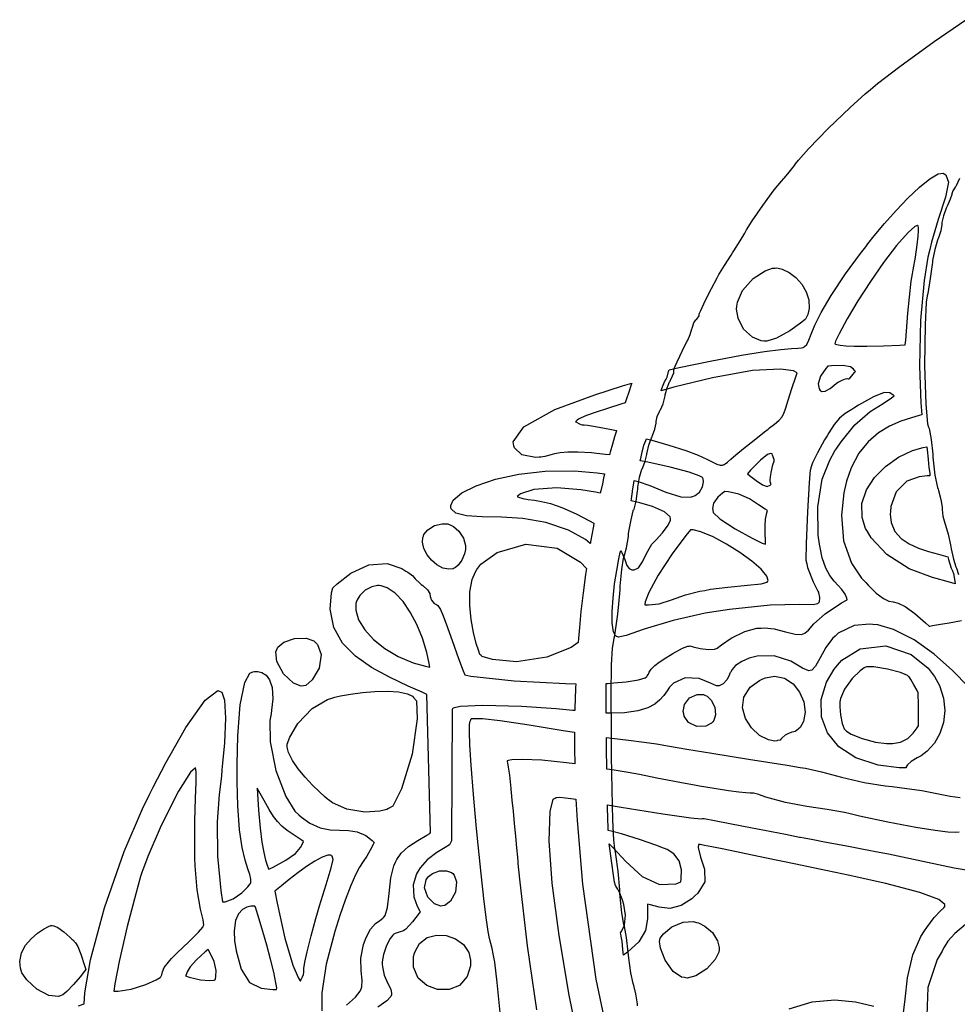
# Model space of a CAD drawing. Extents: x 1 to 11, y 0.3 to 11.8.
# Tile 13 of 21: x 1.7 to 4.1, y 9 to 11.5. Entities that reach past the tile are written whole.
import ezdxf

# ---------------------------------------------------------------- set-up
doc = ezdxf.new("R2010")
doc.units = 0
doc.layers.get('0').update_dxf_attribs({"linetype": 'CONTINUOUS'})

msp = doc.modelspace()

# ---------------------------------------------------------------- linework, layer by layer
at = {"color": 230}
for points in [[(3.29904, 8.98312), (3.29861, 8.98807), (3.29471, 9.01383), (3.28939, 9.03494), (3.28836, 9.03749), (3.28728, 9.0401), (3.28142, 9.06722), (3.27653, 9.10454), (3.27593, 9.11225), (3.27528, 9.11996), (3.27067, 9.15761), (3.26535, 9.18528), (3.26443, 9.18799), (3.26346, 9.19075), (3.2584, 9.22038), (3.25429, 9.26178), (3.25379, 9.27035), (3.25325, 9.27897), (3.24892, 9.3271), (3.24343, 9.36962), (3.2424, 9.37549), (3.24094, 9.38331), (3.2385, 9.40701), (3.23579, 9.45762), (3.23383, 9.53575), (3.23269, 9.62115), (3.23242, 9.64958), (3.2321, 9.68201), (3.23144, 9.77929), (3.23204, 9.8546), (3.23481, 9.89746), (3.23876, 9.92188), (3.24046, 9.9299), (3.24186, 9.93664), (3.24864, 9.98415), (3.25364, 10.0368), (3.25412, 10.0461), (3.25456, 10.0553), (3.2584, 10.0983), (3.26313, 10.127), (3.26406, 10.1292), (3.26492, 10.1313), (3.27029, 10.1533), (3.27533, 10.1829), (3.2761, 10.1889), (3.27686, 10.195), (3.28213, 10.2251), (3.28788, 10.2479), (3.2889, 10.2503), (3.28988, 10.2528), (3.29497, 10.2732), (3.29893, 10.2986), (3.29937, 10.3034), (3.29981, 10.3084), (3.3041, 10.3338), (3.30994, 10.3542), (3.31114, 10.3566), (3.31228, 10.359), (3.31814, 10.375), (3.32249, 10.3919), (3.32292, 10.3948), (3.32335, 10.3976), (3.32807, 10.4158), (3.33464, 10.4343), (3.33599, 10.4373), (3.33735, 10.4403), (3.34304, 10.4572), (3.34603, 10.4722), (3.34608, 10.4742), (3.34608, 10.4763), (3.34907, 10.4892), (3.35471, 10.5021), (3.35607, 10.5042), (3.35742, 10.5062), (3.36399, 10.5214), (3.36871, 10.5386), (3.36914, 10.5417), (3.36957, 10.5449), (3.37418, 10.5623), (3.38049, 10.5778), (3.38178, 10.5799), (3.38308, 10.5821), (3.38846, 10.5934), (3.39122, 10.6012), (3.39122, 10.6038), (3.39122, 10.6101), (3.39985, 10.629), (3.42008, 10.6707), (3.42589, 10.6819), (3.42714, 10.6843), (3.43332, 10.699), (3.43799, 10.7132), (3.43847, 10.7154), (3.43892, 10.7176), (3.44299, 10.7284), (3.44808, 10.7364), (3.44911, 10.7372), (3.45008, 10.7381), (3.45628, 10.7462), (3.45628, 10.749), (3.45628, 10.7519), (3.46056, 10.7606), (3.4719, 10.7847), (3.48813, 10.8168), (3.50217, 10.8434), (3.50694, 10.8521), (3.50825, 10.8545), (3.52106, 10.8755), (3.53803, 10.902), (3.5415, 10.9072), (3.54492, 10.9124), (3.56136, 10.9382), (3.57297, 10.9577), (3.574, 10.9597), (3.57742, 10.9667), (3.59158, 10.9891), (3.61882, 11.0287), (3.64839, 11.0684), (3.6665, 11.0909), (3.67307, 11.0979), (3.67453, 11.0996), (3.68614, 11.1135), (3.70003, 11.1312), (3.70264, 11.1347), (3.70985, 11.1444), (3.73611, 11.1736), (3.78618, 11.2253), (3.84233, 11.2792), (3.88086, 11.3141), (3.89415, 11.3251), (3.91243, 11.3403), (3.96903, 11.3839), (4.05658, 11.4478), (4.13797, 11.5035)], [(4.14432, 9.79801), (4.10357, 9.84022), (4.05686, 9.88178), (4.00613, 9.91818), (3.95313, 9.94499), (3.91331, 9.95665), (3.89985, 9.95774), (3.89253, 9.95833), (3.85275, 9.95497), (3.81196, 9.93554), (3.80414, 9.92811), (3.79736, 9.92171), (3.78017, 9.89919), (3.76519, 9.87229), (3.75369, 9.85129), (3.74408, 9.84125), (3.74024, 9.84006), (3.73617, 9.83886), (3.72065, 9.84619), (3.69075, 9.86372), (3.64817, 9.87765), (3.60422, 9.87696), (3.59065, 9.87304), (3.5841, 9.87121), (3.565, 9.86328), (3.54932, 9.85281), (3.54069, 9.84293), (3.53711, 9.83697), (3.53603, 9.83496), (3.53504, 9.83328), (3.53256, 9.82699), (3.52692, 9.81592), (3.5179, 9.80583), (3.50771, 9.80106), (3.50424, 9.80083), (3.50032, 9.80063), (3.48557, 9.80757), (3.45617, 9.81933), (3.42057, 9.82167), (3.39046, 9.8074), (3.3834, 9.79986), (3.38086, 9.79719), (3.37414, 9.78842), (3.36572, 9.77647), (3.35618, 9.76471), (3.34343, 9.75375), (3.32536, 9.74425), (3.29997, 9.73682), (3.26519, 9.73204), (3.23047, 9.73053), (3.21897, 9.73058), (3.21886, 9.73947), (3.21864, 9.76617), (3.21853, 9.78093), (3.21853, 9.78961), (3.21858, 9.80257), (3.21858, 9.80686), (3.22194, 9.80707), (3.23833, 9.80806), (3.26969, 9.81099), (3.30138, 9.81635), (3.31831, 9.8214), (3.32215, 9.82482), (3.32357, 9.82611), (3.32704, 9.83089), (3.32889, 9.8361), (3.33339, 9.84338), (3.34304, 9.85286), (3.34651, 9.85568), (3.35038, 9.85894), (3.36404, 9.86838), (3.38867, 9.88374), (3.41342, 9.89681), (3.42714, 9.9024), (3.43115, 9.90256), (3.43278, 9.90267), (3.44125, 9.90039), (3.45904, 9.896), (3.48014, 9.89339), (3.49571, 9.89464), (3.50037, 9.89643), (3.50256, 9.89729), (3.51357, 9.9056), (3.53842, 9.92253), (3.57281, 9.93946), (3.604, 9.94797), (3.61458, 9.94857), (3.62289, 9.94906), (3.64806, 9.94624), (3.67708, 9.93896), (3.70176, 9.93278), (3.71767, 9.93212), (3.72228, 9.93375), (3.72597, 9.93511), (3.73574, 9.94308), (3.74978, 9.95936), (3.77815, 9.98469), (3.8201, 10.0128), (3.83469, 10.0209), (3.83376, 10.0247), (3.82915, 10.0355), (3.82124, 10.0469), (3.81164, 10.0573), (3.80106, 10.0686), (3.79025, 10.0827), (3.77994, 10.1019), (3.771, 10.1279), (3.76531, 10.154), (3.76406, 10.1627), (3.76069, 10.1862), (3.75933, 10.2581), (3.77083, 10.3287), (3.78999, 10.3778), (3.80344, 10.4012), (3.80843, 10.4086), (3.81879, 10.4241), (3.85449, 10.4676), (3.89328, 10.5017), (3.92617, 10.5227), (3.94814, 10.5366), (3.95469, 10.5421), (3.95193, 10.544), (3.94353, 10.5494), (3.92899, 10.5503), (3.90147, 10.5392), (3.86393, 10.5178), (3.85172, 10.5102), (3.84619, 10.5068), (3.82949, 10.4966), (3.81456, 10.4853), (3.80106, 10.4689), (3.78749, 10.4473), (3.78321, 10.44), (3.77686, 10.4292), (3.75868, 10.3963), (3.7461, 10.3704), (3.74137, 10.3576), (3.74061, 10.3538), (3.7405, 10.3532), (3.7404, 10.3527), (3.73785, 10.3197), (3.73301, 10.2452), (3.72954, 10.1648), (3.72933, 10.1216), (3.73107, 10.1129), (3.73296, 10.1033), (3.74724, 10.0666), (3.75988, 10.0431), (3.76096, 10.04), (3.76161, 10.0381), (3.76426, 10.0264), (3.76258, 10.015), (3.76107, 10.0132), (3.7589, 10.0107), (3.74729, 10.0079), (3.713, 10.0091), (3.63737, 10.0066), (3.53396, 9.99561), (3.49972, 9.99046), (3.47206, 9.98633), (3.38997, 9.96821), (3.31554, 9.94532), (3.26958, 9.92914), (3.25, 9.92503), (3.24539, 9.92731), (3.24268, 9.92865), (3.23757, 9.93881), (3.23394, 9.96099), (3.23372, 9.99083), (3.23611, 10.0252), (3.24035, 10.0611), (3.24561, 10.0954), (3.25108, 10.1251), (3.25467, 10.1415), (3.25612, 10.1469), (3.25896, 10.1413), (3.26633, 10.1235), (3.27181, 10.1086), (3.27718, 10.1005), (3.2845, 10.0975), (3.28706, 10.0973), (3.29047, 10.097), (3.30143, 10.1023), (3.31185, 10.1178), (3.32206, 10.1393), (3.33171, 10.1572), (3.33567, 10.1627), (3.33735, 10.165), (3.34619, 10.1743), (3.36262, 10.1922), (3.37739, 10.2116), (3.38336, 10.2242), (3.38286, 10.228), (3.38222, 10.2329), (3.36789, 10.2459), (3.33729, 10.2593), (3.30431, 10.2684), (3.28629, 10.2724), (3.28222, 10.2733), (3.28315, 10.2791), (3.28597, 10.2967), (3.28629, 10.3), (3.28646, 10.3031), (3.28896, 10.3199), (3.28982, 10.3255), (3.30003, 10.3234), (3.32981, 10.3127), (3.37076, 10.2961), (3.40924, 10.2843), (3.43451, 10.2829), (3.44174, 10.2856), (3.4459, 10.2873), (3.45708, 10.296), (3.46506, 10.3093), (3.46733, 10.3224), (3.46658, 10.3295), (3.46556, 10.3314), (3.46463, 10.333), (3.45637, 10.3377), (3.43061, 10.3471), (3.38238, 10.3597), (3.32493, 10.3723), (3.30572, 10.3761), (3.30707, 10.3817), (3.31093, 10.3987), (3.31293, 10.4081), (3.31521, 10.4156), (3.31982, 10.4282), (3.32135, 10.4323), (3.33567, 10.4286), (3.37853, 10.4163), (3.42182, 10.4022), (3.45356, 10.39), (3.47597, 10.3801), (3.49126, 10.3725), (3.50179, 10.3675), (3.50982, 10.3651), (3.51574, 10.3651), (3.51764, 10.3655), (3.51824, 10.3657), (3.51997, 10.3664), (3.52306, 10.3685), (3.52832, 10.3728), (3.53694, 10.3802), (3.55035, 10.3913), (3.56982, 10.4073), (3.59674, 10.4288), (3.62343, 10.4499), (3.63238, 10.4569), (3.63639, 10.4601), (3.6486, 10.4696), (3.65967, 10.4788), (3.66726, 10.4873), (3.67279, 10.4972), (3.6779, 10.5111), (3.68419, 10.5314), (3.69319, 10.5604), (3.70313, 10.5907), (3.70654, 10.6007), (3.69769, 10.606), (3.66439, 10.6104), (3.59233, 10.6066), (3.49061, 10.5883), (3.39187, 10.564), (3.35932, 10.5547), (3.36128, 10.5606), (3.36789, 10.5779), (3.37175, 10.5847), (3.3744, 10.5901), (3.37825, 10.6041), (3.37939, 10.6087), (3.40549, 10.6144), (3.48415, 10.6306), (3.5644, 10.6456), (3.62343, 10.655), (3.66488, 10.6603), (3.69211, 10.6627), (3.70865, 10.6637), (3.71804, 10.6645), (3.7225, 10.6657), (3.72374, 10.6664), (3.72586, 10.6678), (3.73118, 10.6734), (3.73654, 10.684), (3.74262, 10.7), (3.75228, 10.7231), (3.76818, 10.7552), (3.79324, 10.7981), (3.83018, 10.8535), (3.8686, 10.9061), (3.88189, 10.9233), (3.88726, 10.9303), (3.90375, 10.9508), (3.93028, 10.9825), (3.95958, 11.0157), (3.98981, 11.0476), (4.0191, 11.0757), (4.04551, 11.0971), (4.06733, 11.1092), (4.07975, 11.111), (4.08257, 11.1093), (4.08692, 11.1067), (4.09347, 11.0879), (4.08599, 11.0495), (4.06749, 10.9926), (4.05018, 10.9351), (4.04546, 10.9157), (4.04075, 10.8964), (4.03142, 10.8372), (4.02197, 10.7355), (4.01921, 10.6182), (4.0224, 10.5242), (4.02507, 10.4931), (4.01856, 10.4915), (3.99918, 10.4862), (3.9714, 10.4769), (3.94282, 10.4643), (3.91465, 10.4472), (3.88818, 10.4246), (3.86447, 10.3953), (3.84478, 10.3583), (3.83296, 10.3242), (3.83035, 10.3126), (3.82611, 10.294), (3.81976, 10.2368), (3.82493, 10.1712), (3.84565, 10.1144), (3.87142, 10.0757), (3.88189, 10.0646), (3.88835, 10.0577), (3.90881, 10.0379), (3.92731, 10.0237), (3.94069, 10.0176), (3.95221, 10.0151), (3.965, 10.0119), (3.98236, 10.0035), (4.00754, 9.98546), (4.03494, 9.96169), (4.04372, 9.9534), (4.04372, 9.9534), (4.04568, 9.95372), (4.05225, 9.95475), (4.06831, 9.95742), (4.09543, 9.96224), (4.12663, 9.96793)], [(4.12175, 11.0978), (4.11317, 11.0791), (4.11187, 11.0774), (4.11051, 11.0757), (4.10487, 11.0663), (4.10194, 11.0584), (4.10194, 11.0573), (4.10189, 11.0563), (4.09819, 11.0447), (4.09115, 11.0283), (4.08946, 11.0248), (4.08772, 11.0214), (4.08068, 11.002), (4.07688, 10.9847), (4.07688, 10.9823), (4.07682, 10.9799), (4.07379, 10.9635), (4.06803, 10.9459), (4.06668, 10.9428), (4.06526, 10.9398), (4.05832, 10.9162), (4.05285, 10.888), (4.05225, 10.8828), (4.0516, 10.8776), (4.04656, 10.842), (4.04047, 10.804), (4.03933, 10.7975), (4.03657, 10.7819), (4.03347, 10.7238), (4.03239, 10.6197), (4.0356, 10.5206), (4.03976, 10.4707), (4.04281, 10.4617), (4.04383, 10.4586), (4.0491, 10.4301), (4.05322, 10.3931), (4.05371, 10.3857), (4.05419, 10.3778), (4.05886, 10.3392), (4.06549, 10.3079), (4.06694, 10.3037), (4.06831, 10.2997), (4.074, 10.2773), (4.07699, 10.2573), (4.07704, 10.2544), (4.07704, 10.2516), (4.07943, 10.2341), (4.08388, 10.2167), (4.08496, 10.2139), (4.08599, 10.2112), (4.09229, 10.1886), (4.09831, 10.1611), (4.09924, 10.1559), (4.1001, 10.1507), (4.10601, 10.1248), (4.11214, 10.1053), (4.11317, 10.1033), (4.11415, 10.1013), (4.11919, 10.0852)], [(4.12093, 9.42686), (4.11111, 9.42632), (4.09196, 9.42708), (4.05951, 9.43067), (4.00971, 9.43853), (3.93864, 9.45236), (3.86626, 9.46799), (3.84229, 9.47353), (3.82764, 9.47689), (3.78331, 9.48475), (3.73112, 9.49246), (3.6766, 9.50287), (3.62696, 9.51665), (3.61083, 9.52225), (3.60867, 9.523), (3.60211, 9.5249), (3.59489, 9.52615), (3.58675, 9.52681), (3.57519, 9.5275), (3.55761, 9.52914), (3.53168, 9.53239), (3.49474, 9.53797), (3.45692, 9.54449), (3.44439, 9.54676), (3.42019, 9.55122), (3.34782, 9.565), (3.30414, 9.57379), (3.27458, 9.57938), (3.23389, 9.58589), (3.22032, 9.58794), (3.22017, 9.59853), (3.21978, 9.63015), (3.21957, 9.64785), (3.21946, 9.65576), (3.2194, 9.66536), (3.2194, 9.66851), (3.23351, 9.66694), (3.27582, 9.66189), (3.31538, 9.65685), (3.34722, 9.65213), (3.38058, 9.6466), (3.42475, 9.63911), (3.48893, 9.62836), (3.58236, 9.61322), (3.68132, 9.5976), (3.71431, 9.59244), (3.72808, 9.59033), (3.76904, 9.58117), (3.82047, 9.56739), (3.87765, 9.55382), (3.93137, 9.54492), (3.94943, 9.54308), (3.96832, 9.54118), (4.02496, 9.53342), (4.06836, 9.52501), (4.09782, 9.51867), (4.12299, 9.51563)], [(3.97874, 8.96463), (3.98253, 9.00028), (3.9885, 9.05425), (4.00233, 9.11301), (4.02311, 9.16043), (4.0325, 9.17464), (4.03819, 9.18338), (4.05692, 9.20844), (4.07281, 9.22553), (4.08138, 9.23307), (4.0841, 9.23693), (4.08415, 9.23817), (4.08425, 9.24208), (4.06901, 9.25429), (4.02001, 9.27268), (3.93332, 9.29514), (3.83718, 9.31663), (3.80507, 9.3234), (3.77974, 9.32878), (3.70367, 9.34483), (3.62392, 9.36154), (3.56332, 9.37414), (3.51915, 9.38319), (3.48882, 9.38926), (3.46972, 9.39296), (3.45921, 9.39486), (3.45583, 9.3954), (3.45475, 9.39546), (3.45389, 9.38747), (3.45942, 9.36247), (3.47026, 9.33192), (3.47092, 9.30024), (3.45318, 9.27106), (3.4451, 9.26378), (3.43718, 9.25672), (3.4101, 9.23921), (3.38124, 9.23188), (3.35417, 9.23529), (3.33182, 9.24121), (3.32437, 9.24289), (3.32433, 9.23356), (3.32437, 9.20551), (3.31956, 9.17518), (3.30181, 9.14606), (3.27333, 9.11985), (3.26303, 9.11225), (3.26238, 9.11843), (3.26053, 9.13699), (3.25922, 9.14839), (3.25797, 9.15608), (3.25612, 9.16635), (3.25558, 9.16971), (3.25564, 9.16986), (3.25906, 9.17469), (3.26508, 9.18929), (3.26764, 9.21425), (3.26361, 9.24169), (3.26085, 9.25037), (3.25922, 9.25549), (3.25364, 9.27046), (3.24864, 9.28071), (3.24522, 9.28581), (3.24262, 9.29042), (3.24013, 9.29921), (3.23708, 9.31679), (3.23286, 9.34782), (3.22819, 9.38465), (3.22667, 9.39692), (3.23762, 9.38607), (3.26921, 9.35194), (3.31028, 9.31369), (3.35531, 9.29269), (3.39746, 9.29465), (3.40983, 9.29953), (3.41064, 9.30718), (3.41092, 9.33024), (3.40539, 9.35363), (3.3916, 9.37125), (3.37429, 9.38222), (3.36811, 9.38476), (3.36546, 9.3859), (3.34543, 9.39324), (3.3036, 9.40782), (3.25803, 9.42242), (3.23178, 9.42969), (3.22412, 9.43072), (3.22396, 9.43457), (3.22336, 9.44607), (3.22304, 9.45301), (3.22271, 9.46522), (3.22217, 9.4885), (3.222, 9.49621), (3.25722, 9.49046), (3.36307, 9.47374), (3.43517, 9.46332), (3.46149, 9.46072), (3.46496, 9.46158), (3.46875, 9.46164), (3.49588, 9.45665), (3.56944, 9.44233), (3.67671, 9.42139), (3.71251, 9.41439), (3.71556, 9.41379), (3.72488, 9.41206), (3.7474, 9.40776), (3.77675, 9.40218), (3.80951, 9.39594), (3.84229, 9.38976), (3.87164, 9.38417), (3.89415, 9.37989), (3.90349, 9.3781), (3.90657, 9.3775), (3.94, 9.37099), (4.04021, 9.35026), (4.10818, 9.33535), (4.13829, 9.33018)], [(4.13715, 9.19097), (4.10943, 9.16764), (4.09196, 9.14779), (4.08208, 9.13249), (4.07829, 9.12517), (4.07693, 9.12278), (4.06461, 9.10135), (4.04081, 9.02946), (4.03836, 8.95822)], [(3.68614, 8.97553), (3.74533, 8.99333), (3.80279, 8.99778), (3.85596, 8.99268), (3.9024, 8.98188)]]:
    msp.add_lwpolyline(points, dxfattribs=at)
for points in [[(4.01449, 10.9778), (4.00782, 10.9746), (3.99061, 10.9594), (3.96083, 10.9263), (3.92763, 10.8832), (3.89378, 10.8345), (3.86176, 10.7848), (3.83425, 10.7386), (3.81386, 10.7005), (3.80501, 10.6815), (3.80322, 10.6748), (3.80354, 10.6747), (3.80447, 10.6742), (3.80838, 10.673), (3.81657, 10.6714), (3.83083, 10.6699), (3.85286, 10.6689), (3.88444, 10.6688), (3.92725, 10.6699), (3.96907, 10.6718), (3.98301, 10.6726), (3.98465, 10.6842), (3.98942, 10.7534), (3.99778, 10.8354), (4.00119, 10.8535), (4.00319, 10.8643), (4.00885, 10.8964), (4.01372, 10.928), (4.01639, 10.9499), (4.01725, 10.964), (4.01699, 10.9721), (4.01606, 10.9759), (4.01503, 10.9772), (4.01449, 10.9777), (4.01449, 10.9778)], [(3.72786, 10.7384), (3.72726, 10.7375), (3.71544, 10.7278), (3.68772, 10.708), (3.65354, 10.6893), (3.62956, 10.6815), (3.62181, 10.682), (3.61436, 10.6825), (3.59261, 10.6916), (3.56976, 10.7128), (3.55561, 10.741), (3.55186, 10.7638), (3.55274, 10.7711), (3.55393, 10.7815), (3.56722, 10.8115), (3.59429, 10.8422), (3.62494, 10.8618), (3.64393, 10.8688), (3.65033, 10.8688), (3.65479, 10.8689), (3.66835, 10.8659), (3.68653, 10.8574), (3.70361, 10.8442), (3.71853, 10.8275), (3.72993, 10.8081), (3.73671, 10.7872), (3.73768, 10.7657), (3.73394, 10.7496), (3.73161, 10.7447), (3.72786, 10.7384)], [(3.78521, 10.6182), (3.77983, 10.6123), (3.76644, 10.5921), (3.76058, 10.5729), (3.76258, 10.5603), (3.76585, 10.5553), (3.76736, 10.5545), (3.76953, 10.5533), (3.77865, 10.5543), (3.79085, 10.5608), (3.80132, 10.5693), (3.80653, 10.5739), (3.80767, 10.5745), (3.81114, 10.5767), (3.822, 10.5824), (3.83068, 10.5857), (3.83529, 10.5862), (3.83751, 10.5854), (3.83897, 10.5853), (3.84136, 10.5873), (3.84631, 10.5932), (3.85319, 10.6017), (3.85547, 10.6045), (3.85411, 10.6058), (3.85086, 10.6106), (3.84293, 10.6165), (3.82374, 10.6198), (3.79476, 10.6191), (3.78521, 10.6182)], [(3.57954, 10.3426), (3.58524, 10.3385), (3.60221, 10.3259), (3.61849, 10.3147), (3.6301, 10.3106), (3.63753, 10.3134), (3.63906, 10.3151), (3.63938, 10.3155), (3.64008, 10.3173), (3.63889, 10.3194), (3.63781, 10.3254), (3.63851, 10.3358), (3.63911, 10.3392), (3.64025, 10.3459), (3.64486, 10.3657), (3.648, 10.3747), (3.64768, 10.3796), (3.6441, 10.3903), (3.64307, 10.3939), (3.64208, 10.3937), (3.63867, 10.3944), (3.63058, 10.3921), (3.61279, 10.378), (3.58751, 10.3517), (3.57954, 10.3426)], [(4.11068, 10.0614), (4.09614, 10.0654), (4.05263, 10.0773), (3.99262, 10.0996), (3.9356, 10.1362), (3.89626, 10.1787), (3.88656, 10.1949), (3.88162, 10.2031), (3.87256, 10.2311), (3.8724, 10.267), (3.88385, 10.3016), (3.90474, 10.3335), (3.93278, 10.3617), (3.96593, 10.3849), (4.00185, 10.402), (4.02914, 10.4104), (4.03847, 10.4118), (4.03917, 10.404), (4.04124, 10.3805), (4.04221, 10.3685), (4.04318, 10.3597), (4.04542, 10.3434), (4.04617, 10.338), (4.03928, 10.3377), (4.01882, 10.3352), (3.98708, 10.3238), (3.95964, 10.2967), (3.94601, 10.2591), (3.94499, 10.2462), (3.94439, 10.2393), (3.94678, 10.2182), (3.95649, 10.1957), (3.9725, 10.1778), (3.99322, 10.1638), (4.01708, 10.153), (4.04249, 10.1444), (4.06787, 10.1372), (4.08572, 10.1324), (4.09164, 10.1306), (4.09358, 10.1234), (4.10026, 10.1019), (4.10374, 10.0946), (4.1059, 10.088), (4.10954, 10.0681), (4.11068, 10.0614)], [(3.52219, 10.2977), (3.52175, 10.2975), (3.5159, 10.2934), (3.50396, 10.283), (3.49333, 10.2681), (3.49001, 10.2541), (3.49089, 10.2498), (3.49208, 10.2437), (3.50944, 10.2277), (3.5479, 10.2019), (3.59153, 10.1783), (3.61746, 10.1658), (3.6256, 10.1627), (3.6256, 10.1701), (3.62528, 10.1924), (3.62489, 10.2107), (3.62614, 10.2265), (3.62939, 10.2433), (3.63069, 10.2488), (3.62489, 10.2523), (3.60807, 10.2637), (3.58479, 10.2785), (3.5574, 10.2907), (3.53103, 10.297), (3.52219, 10.2977)], [(3.31765, 10.0079), (3.32667, 10.0075), (3.35385, 10.0108), (3.38558, 10.0205), (3.42156, 10.033), (3.45811, 10.0428), (3.47054, 10.0449), (3.48519, 10.0475), (3.52957, 10.0532), (3.57954, 10.0578), (3.61518, 10.0618), (3.62989, 10.0654), (3.63157, 10.0681), (3.63282, 10.0703), (3.62961, 10.0807), (3.61501, 10.0986), (3.59082, 10.1197), (3.56017, 10.1419), (3.5261, 10.1631), (3.49175, 10.1813), (3.46018, 10.1942), (3.44103, 10.1994), (3.43457, 10.1997), (3.42236, 10.1848), (3.38753, 10.1386), (3.35118, 10.0838), (3.32726, 10.0391), (3.31825, 10.0156), (3.31765, 10.0079)], [(4.01818, 9.61914), (4.01307, 9.61664), (3.99849, 9.60769), (3.98882, 9.59913), (3.98562, 9.59364), (3.98535, 9.59169), (3.98529, 9.59158), (3.96744, 9.59158), (3.91396, 9.59831), (3.85656, 9.61692), (3.81321, 9.64518), (3.78396, 9.68093), (3.76893, 9.72185), (3.76818, 9.76574), (3.78185, 9.81033), (3.80171, 9.84369), (3.81, 9.85335), (3.82118, 9.86654), (3.86778, 9.89507), (3.93338, 9.90289), (3.99778, 9.88069), (4.04129, 9.84631), (4.05219, 9.83208), (4.05757, 9.82508), (4.07058, 9.80149), (4.08094, 9.76964), (4.08393, 9.73779), (4.08051, 9.70708), (4.07135, 9.67871), (4.0574, 9.65386), (4.03939, 9.63357), (4.02387, 9.62196), (4.01818, 9.61914)], [(4.01639, 9.78321), (4.01329, 9.78874), (4.00401, 9.80528), (3.99761, 9.81674), (3.99463, 9.82156), (3.99306, 9.8234), (3.99251, 9.82389), (3.98882, 9.82731), (3.97125, 9.83447), (3.93733, 9.84375), (3.90283, 9.84913), (3.88417, 9.84967), (3.87972, 9.84776), (3.87782, 9.847), (3.8674, 9.83903), (3.84733, 9.81944), (3.82753, 9.7921), (3.81711, 9.76839), (3.81597, 9.76014), (3.81565, 9.75786), (3.8156, 9.74729), (3.81717, 9.72651), (3.82167, 9.70449), (3.82715, 9.69097), (3.83018, 9.6875), (3.83251, 9.68485), (3.84511, 9.67751), (3.8725, 9.66607), (3.90712, 9.65679), (3.93468, 9.65315), (3.94385, 9.65332), (3.95068, 9.65349), (3.97125, 9.65696), (3.98969, 9.66613), (4.00342, 9.68018), (4.01346, 9.69385), (4.01676, 9.6984), (4.01671, 9.69982), (4.01665, 9.70931), (4.0166, 9.73025), (4.0165, 9.75646), (4.01639, 9.77653), (4.01639, 9.78321)], [(3.65468, 9.66032), (3.64953, 9.65944), (3.63308, 9.66249), (3.61074, 9.67426), (3.59044, 9.69342), (3.57503, 9.71761), (3.56739, 9.74451), (3.57026, 9.77186), (3.58649, 9.79731), (3.61019, 9.81478), (3.61897, 9.81862), (3.62576, 9.82167), (3.64854, 9.82547), (3.67464, 9.82015), (3.69635, 9.80556), (3.71289, 9.7844), (3.72342, 9.75956), (3.72706, 9.73378), (3.72299, 9.70996), (3.71446, 9.69461), (3.71039, 9.69086), (3.70839, 9.68907), (3.70193, 9.68403), (3.6984, 9.68338), (3.69308, 9.68278), (3.68261, 9.678), (3.67936, 9.67606), (3.67638, 9.67437), (3.66813, 9.66812), (3.66542, 9.66417), (3.66347, 9.66222), (3.65685, 9.66069), (3.65468, 9.66032)], [(3.47239, 9.77621), (3.47657, 9.77442), (3.48714, 9.76421), (3.49615, 9.74615), (3.49789, 9.72629), (3.49382, 9.71246), (3.4911, 9.70893), (3.48801, 9.70508), (3.47336, 9.69775), (3.45036, 9.69683), (3.4291, 9.70714), (3.41792, 9.72342), (3.41678, 9.72933), (3.41569, 9.73497), (3.41872, 9.7531), (3.43181, 9.77035), (3.45122, 9.77881), (3.46767, 9.77826), (3.47239, 9.77621)], [(3.41889, 9.05496), (3.41118, 9.05615), (3.38992, 9.07069), (3.36947, 9.09978), (3.35792, 9.13053), (3.35487, 9.14735), (3.35585, 9.15132), (3.35682, 9.15549), (3.36546, 9.16699), (3.38633, 9.1844), (3.41536, 9.19646), (3.44135, 9.19808), (3.44937, 9.19601), (3.45503, 9.19461), (3.47108, 9.18647), (3.49013, 9.17019), (3.50315, 9.14936), (3.50743, 9.13178), (3.507, 9.12608), (3.50646, 9.11985), (3.4974, 9.10172), (3.47581, 9.07731), (3.44781, 9.05951), (3.42572, 9.05393), (3.41889, 9.05496)]]:
    msp.add_lwpolyline(points, close=True, dxfattribs=at)
at = {"color": 253}
for points in [[(3.2844, 10.5747), (3.28418, 10.5742), (3.28353, 10.5724), (3.2819, 10.5679), (3.27724, 10.5542), (3.26964, 10.5317), (3.26714, 10.5241), (3.25592, 10.5207), (3.22228, 10.51), (3.19011, 10.4993), (3.16835, 10.4915), (3.15494, 10.4861), (3.14757, 10.4824), (3.14415, 10.4798), (3.14242, 10.4778), (3.14085, 10.4761), (3.14031, 10.4757), (3.14242, 10.4746), (3.14893, 10.4712), (3.15386, 10.4689), (3.15756, 10.468), (3.16249, 10.4676), (3.17122, 10.4668), (3.18619, 10.4648), (3.20996, 10.4606), (3.23628, 10.4552), (3.24501, 10.4533), (3.24468, 10.4522), (3.24333, 10.4479), (3.24013, 10.437), (3.23492, 10.4187), (3.22917, 10.398), (3.22732, 10.3911), (3.21576, 10.3925), (3.18104, 10.396), (3.14615, 10.3981), (3.12028, 10.398), (3.10118, 10.3963), (3.08664, 10.3936), (3.07437, 10.3904), (3.06213, 10.3874), (3.05126, 10.3855), (3.04764, 10.3851), (3.03825, 10.3842), (3.00304, 10.3909), (2.98421, 10.4093), (2.98307, 10.4142), (2.98062, 10.4244), (3.00814, 10.4632), (3.0874, 10.5072), (3.18983, 10.5449), (3.26074, 10.5672), (3.2844, 10.5747)], [(3.21479, 10.3426), (3.21457, 10.3418), (3.21392, 10.3391), (3.21218, 10.3316), (3.20888, 10.3173), (3.20469, 10.2994), (3.20335, 10.2934), (3.19108, 10.296), (3.15403, 10.3017), (3.09293, 10.3065), (3.03407, 10.3026), (2.99951, 10.2918), (2.99137, 10.2845), (2.99474, 10.283), (3.00553, 10.2796), (3.01964, 10.277), (3.0351, 10.2751), (3.0535, 10.2722), (3.07639, 10.2667), (3.10531, 10.2567), (3.14176, 10.2406), (3.17617, 10.2229), (3.18739, 10.2166), (3.18604, 10.2092), (3.18192, 10.1869), (3.17947, 10.1734), (3.17871, 10.1686), (3.17822, 10.1657), (3.17811, 10.1647), (3.16542, 10.1747), (3.12261, 10.1983), (3.06424, 10.2183), (3.00603, 10.2282), (2.9509, 10.2318), (2.90192, 10.2328), (2.86208, 10.235), (2.83442, 10.242), (2.82275, 10.2533), (2.822, 10.2575), (2.82124, 10.2616), (2.82781, 10.2752), (2.8501, 10.294), (2.88683, 10.3124), (2.93587, 10.3288), (2.99522, 10.3417), (3.06287, 10.3493), (3.13672, 10.3502), (3.19542, 10.3456), (3.21479, 10.3426)], [(2.83057, 10.1016), (2.82742, 10.1002), (2.81646, 10.0988), (2.80132, 10.1019), (2.78629, 10.1099), (2.7724, 10.1217), (2.7609, 10.136), (2.75282, 10.1519), (2.74924, 10.168), (2.75011, 10.1798), (2.75142, 10.1834), (2.75304, 10.1879), (2.76269, 10.1997), (2.78011, 10.2105), (2.79981, 10.2152), (2.81364, 10.2147), (2.81782, 10.2133), (2.82026, 10.2125), (2.82829, 10.2077), (2.84185, 10.196), (2.85374, 10.178), (2.85906, 10.1597), (2.85915, 10.1536), (2.85921, 10.1497), (2.85656, 10.138), (2.84956, 10.1224), (2.84017, 10.1094), (2.83328, 10.1029), (2.83057, 10.1016)], [(3.14714, 9.91194), (3.12944, 9.89919), (3.06706, 9.87369), (2.98953, 9.86257), (2.92854, 9.86806), (2.90153, 9.87576), (2.898, 9.87929), (2.89615, 9.88112), (2.89307, 9.88911), (2.88639, 9.9094), (2.87944, 9.9375), (2.87358, 9.9706), (2.87011, 10.006), (2.87056, 10.0408), (2.87614, 10.0725), (2.88428, 10.0926), (2.8884, 10.0982), (2.89811, 10.1115), (2.94043, 10.1417), (3.01297, 10.1633), (3.09315, 10.1529), (3.15326, 10.1171), (3.16803, 10.1004), (3.16585, 10.0851), (3.15983, 10.0389), (3.15429, 9.99067), (3.15039, 9.95025), (3.14789, 9.92156), (3.14714, 9.91194)], [(2.63851, 10.057), (2.63396, 10.0571), (2.62011, 10.054), (2.60314, 10.045), (2.58936, 10.0318), (2.58219, 10.0205), (2.58083, 10.0163), (2.5791, 10.0111), (2.57883, 9.99382), (2.58604, 9.96935), (2.60146, 9.94407), (2.62408, 9.91922), (2.653, 9.89606), (2.68722, 9.87582), (2.72575, 9.85965), (2.757, 9.85069), (2.76764, 9.84879), (2.76628, 9.85824), (2.76014, 9.88613), (2.74903, 9.9229), (2.73475, 9.95774), (2.71804, 9.98936), (2.69943, 10.0164), (2.67958, 10.0376), (2.65907, 10.0515), (2.64367, 10.0568), (2.63851, 10.057)], [(2.37728, 9.89404), (2.37956, 9.89942), (2.39447, 9.91206), (2.42215, 9.92204), (2.45193, 9.92247), (2.47114, 9.9159), (2.47564, 9.91168), (2.48128, 9.90636), (2.48986, 9.88129), (2.48486, 9.84603), (2.46767, 9.81592), (2.45139, 9.80197), (2.44536, 9.80083), (2.43946, 9.79975), (2.41965, 9.80778), (2.39387, 9.83138), (2.37679, 9.86301), (2.3744, 9.88747), (2.37728, 9.89404)], [(2.40349, 9.64828), (2.40365, 9.65169), (2.41032, 9.66949), (2.43093, 9.70486), (2.46701, 9.74246), (2.50618, 9.766), (2.52035, 9.77029), (2.52501, 9.77175), (2.53939, 9.77507), (2.56526, 9.77983), (2.5956, 9.78396), (2.62782, 9.78674), (2.65944, 9.78754), (2.6881, 9.78569), (2.71126, 9.78049), (2.72364, 9.77442), (2.72651, 9.77121), (2.7341, 9.76286), (2.73562, 9.71615), (2.72265, 9.62587), (2.69547, 9.53722), (2.67333, 9.49322), (2.662, 9.48699), (2.65804, 9.48486), (2.63986, 9.48058), (2.602, 9.47825), (2.55583, 9.48594), (2.5191, 9.50185), (2.50874, 9.5096), (2.5064, 9.51133), (2.49978, 9.51704), (2.48562, 9.53), (2.46821, 9.54715), (2.44954, 9.56717), (2.43175, 9.58865), (2.41678, 9.61025), (2.40662, 9.63058), (2.40321, 9.64393), (2.40349, 9.64828)], [(1.96067, 9.02056), (1.97163, 9.02056), (2.00461, 9.02567), (2.04199, 9.03711), (2.06836, 9.04904), (2.07867, 9.05496), (2.07921, 9.05556), (2.0804, 9.05701), (2.08285, 9.06239), (2.08442, 9.06956), (2.08946, 9.08057), (2.09983, 9.09467), (2.10368, 9.09896), (2.10775, 9.10357), (2.12337, 9.11897), (2.15121, 9.14583), (2.1766, 9.17122), (2.18826, 9.18414), (2.18913, 9.18668), (2.19032, 9.19032), (2.18886, 9.20281), (2.18197, 9.23025), (2.17333, 9.27963), (2.16829, 9.34093), (2.16781, 9.36133), (2.16721, 9.38476), (2.16726, 9.45503), (2.16938, 9.51372), (2.17111, 9.55382), (2.17046, 9.58219), (2.16954, 9.59153), (2.15597, 9.57981), (2.1256, 9.53136), (2.08176, 9.44407), (2.04758, 9.36415), (2.03347, 9.3279), (2.03288, 9.32601), (2.02897, 9.31375), (2.01644, 9.26904), (1.99485, 9.18544), (1.97418, 9.09581), (1.96311, 9.0395), (1.96067, 9.02056)], [(2.35628, 9.33225), (2.36746, 9.33763), (2.40039, 9.35519), (2.42481, 9.3724), (2.43728, 9.38721), (2.44347, 9.39899), (2.44542, 9.40294), (2.4394, 9.40696), (2.42139, 9.41894), (2.40332, 9.43143), (2.3896, 9.44239), (2.37853, 9.45367), (2.36837, 9.46713), (2.35753, 9.48465), (2.34429, 9.50808), (2.33132, 9.53153), (2.32704, 9.53928), (2.32758, 9.52513), (2.33014, 9.48258), (2.33425, 9.4369), (2.33886, 9.40126), (2.34364, 9.3744), (2.34819, 9.35525), (2.35206, 9.34256), (2.35487, 9.33529), (2.35596, 9.33306), (2.35628, 9.33225)], [(2.43722, 9.04562), (2.43858, 9.04833), (2.44254, 9.05664), (2.44482, 9.06326), (2.44558, 9.06922), (2.4464, 9.07829), (2.44874, 9.09418), (2.45421, 9.12071), (2.46436, 9.16163), (2.47651, 9.20589), (2.48079, 9.22054), (2.486, 9.23872), (2.50271, 9.29303), (2.516, 9.33535), (2.52072, 9.35682), (2.5185, 9.36518), (2.51676, 9.36669), (2.51519, 9.36806), (2.50732, 9.36833), (2.49257, 9.36322), (2.4739, 9.35292), (2.45275, 9.33892), (2.4305, 9.32269), (2.40869, 9.30572), (2.38867, 9.28956), (2.37614, 9.27908), (2.37201, 9.27556), (2.37756, 9.24556), (2.3974, 9.15603), (2.41758, 9.08718), (2.43126, 9.05507), (2.43664, 9.04656), (2.43722, 9.04562)], [(2.76226, 9.31017), (2.76465, 9.31353), (2.77513, 9.32124), (2.79258, 9.32764), (2.81099, 9.32801), (2.8234, 9.32357), (2.82644, 9.32081), (2.8304, 9.31728), (2.83643, 9.29992), (2.83393, 9.27354), (2.82118, 9.25032), (2.8061, 9.23931), (2.80072, 9.23861), (2.79585, 9.23801), (2.78033, 9.24371), (2.76269, 9.26074), (2.7545, 9.28461), (2.75857, 9.30507), (2.76226, 9.31017)], [(2.37651, 9.0249), (2.37663, 9.02914), (2.37463, 9.04178), (2.36897, 9.06862), (2.36079, 9.10194), (2.35113, 9.13803), (2.34119, 9.17324), (2.33208, 9.20404), (2.32497, 9.22672), (2.32232, 9.23514), (2.32107, 9.23768), (2.32026, 9.23768), (2.31793, 9.23796), (2.31039, 9.23763), (2.30018, 9.23525), (2.28907, 9.22928), (2.27881, 9.21826), (2.27111, 9.20063), (2.26764, 9.17497), (2.26893, 9.14844), (2.27029, 9.13971), (2.27268, 9.12386), (2.28543, 9.07699), (2.30735, 9.04264), (2.33724, 9.02821), (2.36669, 9.02501), (2.37651, 9.0249)], [(1.82579, 9.00965), (1.81896, 9.00706), (1.79449, 9.00922), (1.7634, 9.02518), (1.7379, 9.04932), (1.72558, 9.06689), (1.72336, 9.07335), (1.72146, 9.07883), (1.71983, 9.09651), (1.72444, 9.11806), (1.73497, 9.13758), (1.74929, 9.15451), (1.76519, 9.16857), (1.7806, 9.17914), (1.79324, 9.18593), (1.79904, 9.18832), (1.80106, 9.18837), (1.8024, 9.18842), (1.80718, 9.1875), (1.81765, 9.18289), (1.83285, 9.17236), (1.84836, 9.15858), (1.85325, 9.15365), (1.85562, 9.15121), (1.86285, 9.14382), (1.86865, 9.13439), (1.87576, 9.11518), (1.88579, 9.08578), (1.88921, 9.07596), (1.88553, 9.07135), (1.87451, 9.0574), (1.85758, 9.03722), (1.84065, 9.01986), (1.82986, 9.01129), (1.82579, 9.00965)], [(2.87196, 9.09364), (2.87169, 9.08475), (2.86361, 9.05811), (2.84397, 9.03526), (2.81728, 9.02431), (2.78792, 9.02431), (2.7601, 9.0345), (2.73817, 9.05399), (2.7264, 9.08182), (2.72667, 9.10894), (2.72911, 9.11724), (2.73096, 9.12375), (2.74186, 9.14182), (2.76133, 9.15712), (2.78489, 9.16379), (2.8099, 9.16265), (2.83371, 9.15435), (2.85374, 9.1396), (2.86735, 9.11914), (2.87213, 9.09999), (2.87196, 9.09364)], [(2.14372, 9.05946), (2.15306, 9.05647), (2.18186, 9.04953), (2.20497, 9.04725), (2.21658, 9.04883), (2.21983, 9.05024), (2.22006, 9.05024), (2.22021, 9.05176), (2.22146, 9.05821), (2.22179, 9.07346), (2.21658, 9.09619), (2.206, 9.11957), (2.20156, 9.12674), (2.19379, 9.12061), (2.1715, 9.10081), (2.15543, 9.08279), (2.148, 9.06999), (2.14486, 9.06207), (2.14372, 9.05946)]]:
    msp.add_lwpolyline(points, close=True, dxfattribs=at)
for points in [[(2.55501, 8.98492), (2.57781, 9.00472), (2.59028, 9.02012), (2.5925, 9.02599), (2.5944, 9.03114), (2.59526, 9.04833), (2.59212, 9.07249), (2.59164, 9.10449), (2.59868, 9.13937), (2.60265, 9.15039), (2.60525, 9.15776), (2.61604, 9.17876), (2.62896, 9.19353), (2.64057, 9.20139), (2.64817, 9.20682), (2.65007, 9.2091), (2.65414, 9.21414), (2.65994, 9.23454), (2.66374, 9.26997), (2.66824, 9.31033), (2.67594, 9.3411), (2.68039, 9.35042), (2.68326, 9.3565), (2.69482, 9.37338), (2.71322, 9.39014), (2.73719, 9.40528), (2.76064, 9.41872), (2.76839, 9.42329), (2.76947, 9.426), (2.76064, 9.77903), (2.74875, 9.7844), (2.713, 9.80024), (2.66482, 9.82275), (2.61888, 9.84782), (2.57796, 9.87651), (2.54486, 9.9101), (2.52235, 9.94971), (2.51324, 9.99647), (2.51676, 10.0383), (2.52035, 10.0515), (2.53088, 10.0616), (2.56586, 10.0884), (2.61219, 10.1102), (2.65929, 10.1132), (2.6965, 10.101), (2.70708, 10.0941), (2.71143, 10.0913), (2.72418, 10.0823), (2.72738, 10.0784), (2.73025, 10.0739), (2.74208, 10.0634), (2.74625, 10.0601), (2.75037, 10.0569), (2.76178, 10.0459), (2.76774, 10.0364), (2.76915, 10.0295), (2.77013, 10.0246), (2.77089, 10.0231), (2.77251, 10.02), (2.77881, 10.0112), (2.78353, 10.0093), (2.78836, 10.0065), (2.79492, 9.99561), (2.79671, 9.99175), (2.80035, 9.98383), (2.80968, 9.95915), (2.82476, 9.91639), (2.84104, 9.87071), (2.85303, 9.83942), (2.85753, 9.82915), (2.87294, 9.82585), (2.98389, 9.81353), (3.11513, 9.80643), (3.14074, 9.80572), (3.14035, 9.79585), (3.13926, 9.76617), (3.13867, 9.74604), (3.13851, 9.73867), (3.13857, 9.73768), (3.13857, 9.73736), (3.13308, 9.73807), (3.09088, 9.74203), (3.00201, 9.74821), (2.90365, 9.7506), (2.84565, 9.74821), (2.82753, 9.74382), (2.82747, 9.74343), (2.82611, 9.7424), (2.82508, 9.7405), (2.82508, 9.73986), (2.82324, 9.40636), (2.82324, 9.40593), (2.82335, 9.40446), (2.82107, 9.39942), (2.82015, 9.39785), (2.81814, 9.39458), (2.80757, 9.38747), (2.78592, 9.3744), (2.76107, 9.35574), (2.74311, 9.33599), (2.73872, 9.32844), (2.73383, 9.32026), (2.72558, 9.29178), (2.72721, 9.26113), (2.73568, 9.23785), (2.7416, 9.22651), (2.74289, 9.22325), (2.74046, 9.21989), (2.72396, 9.19764), (2.70697, 9.17871), (2.70426, 9.17697), (2.70101, 9.17497), (2.68951, 9.17156), (2.67899, 9.16792), (2.67611, 9.16581), (2.67333, 9.16385), (2.66678, 9.15517), (2.65707, 9.13704), (2.64947, 9.1141), (2.64649, 9.09532), (2.6466, 9.08903), (2.64665, 9.08219), (2.65099, 9.06153), (2.65989, 9.04139), (2.66792, 9.02561), (2.67036, 9.01432), (2.66965, 9.0109), (2.66872, 9.00672), (2.65836, 8.99576), (2.63482, 8.9796)], [(1.87028, 8.98292), (1.88422, 8.98785), (1.88612, 9.01611), (1.9011, 9.10032), (1.93631, 9.23367), (1.98719, 9.3775), (2.03358, 9.48606), (2.051, 9.52121), (2.06131, 9.5421), (2.09338, 9.60417), (2.14442, 9.6945), (2.19407, 9.76443), (2.22581, 9.78879), (2.23215, 9.78624), (2.23643, 9.78456), (2.24354, 9.76437), (2.24621, 9.71778), (2.24294, 9.65543), (2.23844, 9.60346), (2.23682, 9.58615), (2.23529, 9.57032), (2.22971, 9.52279), (2.22424, 9.45285), (2.22542, 9.36524), (2.23394, 9.27772), (2.23839, 9.24881), (2.23839, 9.24881), (2.24517, 9.24903), (2.2654, 9.25612), (2.28771, 9.27138), (2.30306, 9.28706), (2.30897, 9.29486), (2.30931, 9.29574), (2.31011, 9.29839), (2.31076, 9.30692), (2.30821, 9.31842), (2.30279, 9.33344), (2.29574, 9.35525), (2.28825, 9.38721), (2.28162, 9.43246), (2.27696, 9.49425), (2.27544, 9.5555), (2.27561, 9.5759), (2.27572, 9.60015), (2.27761, 9.67279), (2.28358, 9.75261), (2.29519, 9.80897), (2.30789, 9.83301), (2.31435, 9.83567), (2.3156, 9.83621), (2.31982, 9.83708), (2.32856, 9.83735), (2.33892, 9.8349), (2.34944, 9.82829), (2.35851, 9.81597), (2.36469, 9.79633), (2.36637, 9.7679), (2.36376, 9.73872), (2.36214, 9.72911), (2.3591, 9.71181), (2.36014, 9.65804), (2.37429, 9.58399), (2.40018, 9.51796), (2.42324, 9.48062), (2.43349, 9.47081), (2.43972, 9.46479), (2.46126, 9.44943), (2.48768, 9.43787), (2.51286, 9.43311), (2.53694, 9.43186), (2.56011, 9.43115), (2.58247, 9.42774), (2.60428, 9.41851), (2.62099, 9.40554), (2.6256, 9.40033), (2.62337, 9.39529), (2.61583, 9.38038), (2.60682, 9.36535), (2.59793, 9.35206), (2.58854, 9.33735), (2.57801, 9.31799), (2.56581, 9.29085), (2.55122, 9.25265), (2.53788, 9.21349), (2.53369, 9.20031), (2.52496, 9.1729), (2.5031, 9.08914), (2.49175, 9.0165), (2.49214, 8.97026)], [(2.94911, 8.94917), (2.93989, 9.04249), (2.93386, 9.09418), (2.93099, 9.11122), (2.93018, 9.11589), (2.92731, 9.12978), (2.9241, 9.14231), (2.92085, 9.15468), (2.9171, 9.17275), (2.91254, 9.20242), (2.90657, 9.24951), (2.89893, 9.31988), (2.89144, 9.39458), (2.88911, 9.41943), (2.88661, 9.44526), (2.87967, 9.52263), (2.87358, 9.59793), (2.87033, 9.64985), (2.86925, 9.68294), (2.86968, 9.70171), (2.87104, 9.71061), (2.87267, 9.71419), (2.87386, 9.71619), (2.87408, 9.7169), (2.88108, 9.71744), (2.90229, 9.71696), (2.94743, 9.71229), (3.02186, 9.70128), (3.10889, 9.68701), (3.13786, 9.68212), (3.13786, 9.67165), (3.13792, 9.64003), (3.13803, 9.62397), (3.13818, 9.61681), (3.13846, 9.60508), (3.13857, 9.60113), (3.11751, 9.604), (3.05425, 9.61063), (3.00412, 9.6129), (2.97792, 9.61128), (2.96847, 9.60954), (2.96544, 9.60906), (2.96565, 9.60769), (2.96653, 9.60363), (2.96838, 9.59293), (2.97119, 9.57269), (2.97418, 9.54715), (2.9751, 9.53857), (2.97532, 9.53608), (2.97607, 9.52854), (2.97797, 9.50819), (2.98058, 9.48068), (2.98356, 9.44922), (2.9866, 9.41694), (2.98936, 9.38704), (2.99169, 9.36274), (2.99283, 9.35097), (2.99322, 9.34706), (2.99718, 9.30669), (3.01682, 9.13613), (3.0409, 8.9726)], [(3.15728, 8.84706), (3.12392, 9.01053), (3.09814, 9.16287), (3.08083, 9.29671), (3.07308, 9.40483), (3.07579, 9.47988), (3.08356, 9.51074), (3.09, 9.51454), (3.09071, 9.51497), (3.09321, 9.51579), (3.10026, 9.51585), (3.11501, 9.51437), (3.13488, 9.51178), (3.1415, 9.51079), (3.14432, 9.45654), (3.15847, 9.29394), (3.19249, 9.05078), (3.25032, 8.77621)]]:
    msp.add_lwpolyline(points, dxfattribs=at)

doc.saveas('drawing.dxf')
